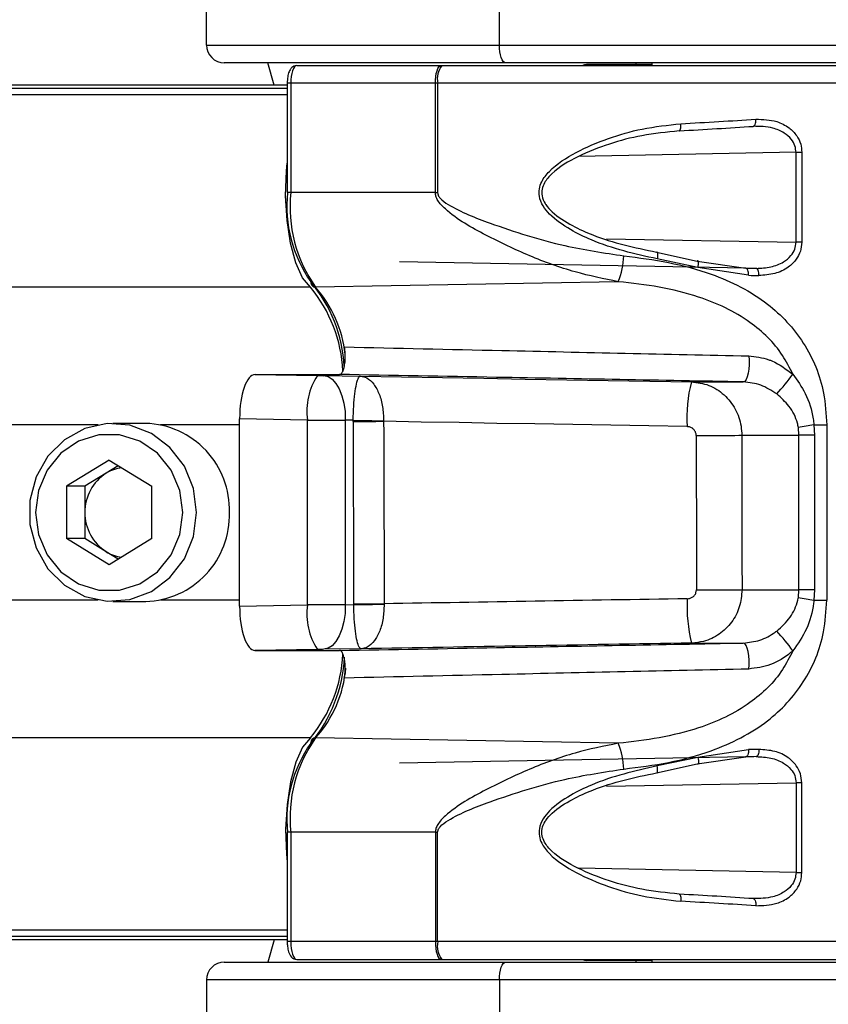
# Paper-space layout '4M DUO In Ground Anchor' of a CAD drawing. Header units: millimetres. Extents: x 20 to 26560, y 40 to 17993.
# Tile 56 of 89: x 8793 to 8884, y 13209 to 13320. Entities that reach past the tile are written whole.
import ezdxf

# ---------------------------------------------------------------- set-up
doc = ezdxf.new("R2010")
doc.units = ezdxf.units.MM
doc.layers.add('COMPONENT_GEOMETRY', color=7, linetype='Continuous')
doc.styles.add('SLDTEXTSTYLE0', font='TXT', dxfattribs={"width": 0.75})
doc.dimstyles.new('SLDDIMSTYLE0', dxfattribs={"dimtxt": 150, "dimasz": 6.604, "dimexe": 0, "dimexo": 0.0625, "dimgap": 37.5, "dimtad": 0, "dimtih": 1, "dimtoh": 1, "dimdec": 0, "dimlfac": 0.5, "dimrnd": 1e-09, "dimzin": 12, "dimdsep": 46, "dimtxsty": 'SLDTEXTSTYLE0', "dimsah": 1, "dimcen": 0.09, "dimadec": 0, "dimazin": 3, "dimtfac": 1, "dimtdec": 0, "dimtofl": 0, "dimtmove": 0, "dimatfit": 3, "dimfxl": 1, "dimfrac": 2, "dimtolj": 1, "dimtzin": 12, "dimarcsym": 0})

# ---------------------------------------------------------------- blocks, each defined once
blk = doc.blocks.new('_D_15')
at = {"layer": 'COMPONENT_GEOMETRY', "color": 7, "ltscale": 2}
for p, q in [((1221.17, 13266.97), (1221.17, 17923.1)), ((16975.75, 13266.97), (16975.75, 17923.1)), ((1221.17, 17916.75), (8876.79, 17916.75)), ((16975.75, 17916.75), (9320.13, 17916.75))]:
    blk.add_line(p, q, dxfattribs=at)
for points in [[(1221.17, 17916.75), (1227.77, 17915.73), (1227.77, 17917.77)], [(16975.75, 17916.75), (16969.15, 17917.77), (16969.15, 17915.73)]]:
    blk.add_solid(points, dxfattribs=at)
at = {"layer": 'COMPONENT_GEOMETRY', "color": 7, "ltscale": 2, "insert": (8876.79, 17991.05), "char_height": 150, "attachment_point": 1, "style": 'SLDTEXTSTYLE0'}
blk.add_mtext('7877', dxfattribs=at)

psp = doc.layouts.new('4M DUO In Ground Anchor')

# ---------------------------------------------------------------- linework, layer by layer
at = {"color": 7, "linetype": 'Continuous', "lineweight": 25, "ltscale": 2}
for p, q in [((8814.08, 13316.93), (8814.08, 13326.93)), ((8846.98, 13316.93), (8846.98, 13326.93)), ((8814.08, 13316.93), (8846.98, 13316.93)), ((8846.98, 13316.93), (8931.79, 13316.93)), ((8847.66, 13314.93), (8816.08, 13314.93)), ((8821.68, 13312.43), (8820.98, 13314.93)), ((8824.22, 13314.63), (8840.43, 13314.63)), ((8840.43, 13314.63), (8840.52, 13314.63)), ((8840.52, 13314.63), (8907.4, 13314.63)), ((8932.48, 13314.93), (8847.66, 13314.93)), ((8864.08, 13314.73), (8856.76, 13314.73)), ((8862.28, 13314.93), (8862.28, 13314.73)), ((8862.28, 13314.93), (8862.28, 13314.73)), ((8864.08, 13314.93), (8864.08, 13314.63)), ((8864.08, 13314.93), (8864.08, 13314.63)), ((8823.15, 13312.43), (8509.09, 13312.43)), ((8823.15, 13312.63), (8823.15, 13300.36)), ((8839.78, 13312.63), (8823.55, 13312.63)), ((8823.55, 13312.63), (8823.55, 13300.36)), ((8839.78, 13300.36), (8839.78, 13312.63)), ((8840.04, 13312.63), (8839.78, 13312.63)), ((8840.04, 13312.63), (8840.04, 13300.36)), ((8880.28, 13304.88), (8880.93, 13304.88)), ((8880.28, 13294.79), (8880.28, 13304.88)), ((8880.93, 13304.88), (8880.93, 13294.79)), ((8839.78, 13300.36), (8823.55, 13300.36)), ((8839.78, 13300.36), (8840.04, 13300.36)), ((8880.93, 13294.79), (8880.28, 13294.79)), ((8864.61, 13293.68), (8869.16, 13292.67)), ((8874.66, 13291.87), (8835.75, 13292.59)), ((8869.26, 13291.93), (8864.69, 13292.91)), ((8869.16, 13292.67), (8874.66, 13291.87)), ((8874.95, 13291.07), (8869.26, 13291.93)), ((8860.32, 13290.35), (8826.33, 13289.74)), ((8819.52, 13279.93), (8826.55, 13279.81)), ((8819.52, 13279.93), (8820.73, 13279.93)), ((8820.64, 13279.93), (8829.02, 13279.93)), ((8827.26, 13279.8), (8831.36, 13279.74)), ((8868.53, 13279.1), (8874.36, 13279.1)), ((8807.26, 13274.43), (8803.57, 13274.43)), ((8825.43, 13274.81), (8817.8, 13274.94)), ((8817.8, 13253.92), (8817.8, 13274.94)), ((8825.43, 13254.06), (8825.43, 13274.81)), ((8829.67, 13274.8), (8829.67, 13254.07)), ((8830.54, 13274.79), (8829.67, 13274.8)), ((8830.54, 13274.65), (8830.54, 13274.79)), ((8833.97, 13274.73), (8833.97, 13274.67)), ((8882.29, 13274.28), (8883.73, 13274.28)), ((8882.29, 13274.28), (8882.34, 13273.1)), ((8883.73, 13274.28), (8883.73, 13254.58)), ((8874.19, 13273.1), (8880.61, 13273.1)), ((8880.61, 13273.1), (8880.54, 13273.98)), ((8880.61, 13255.76), (8880.61, 13273.1)), ((8882.34, 13273.1), (8880.61, 13273.1)), ((8882.34, 13273.1), (8882.34, 13255.76)), ((8803.16, 13270.3), (8798.38, 13267.37)), ((8803.16, 13270.3), (8807.93, 13267.37)), ((8802.82, 13268.83), (8800.43, 13267.37)), ((8804.18, 13269.67), (8802.82, 13268.83)), ((8798.38, 13267.37), (8798.38, 13261.5)), ((8800.43, 13267.37), (8798.38, 13267.37)), ((8800.43, 13267.37), (8800.43, 13264.43)), ((8807.93, 13261.5), (8807.93, 13267.37)), ((8800.43, 13264.43), (8800.43, 13261.5)), ((8803.16, 13258.56), (8798.38, 13261.5)), ((8800.43, 13261.5), (8798.38, 13261.5)), ((8802.82, 13260.03), (8800.43, 13261.5)), ((8807.93, 13261.5), (8803.16, 13258.56)), ((8804.18, 13259.19), (8802.82, 13260.03)), ((8874.22, 13255.76), (8880.61, 13255.76)), ((8880.54, 13254.88), (8880.61, 13255.76)), ((8882.34, 13255.76), (8880.61, 13255.76)), ((8882.34, 13255.76), (8882.29, 13254.58)), ((8803.57, 13254.43), (8807.26, 13254.43)), ((8882.29, 13254.58), (8883.73, 13254.58)), ((8817.8, 13253.92), (8825.43, 13254.06)), ((8829.67, 13254.07), (8830.61, 13254.08)), ((8830.61, 13254.08), (8830.61, 13254.16)), ((8834.03, 13254.17), (8834.03, 13254.13)), ((8826.55, 13249.06), (8819.52, 13248.93)), ((8819.52, 13248.93), (8820.74, 13248.93)), ((8820.66, 13248.93), (8829.02, 13248.93)), ((8831.43, 13249.12), (8827.26, 13249.07)), ((8868.56, 13249.77), (8874.36, 13249.77)), ((8860.32, 13238.51), (8826.33, 13239.12)), ((8874.95, 13237.79), (8869.26, 13236.93)), ((8874.66, 13236.99), (8835.75, 13236.27)), ((8869.26, 13236.93), (8864.69, 13235.96)), ((8869.16, 13236.2), (8874.66, 13236.99)), ((8864.61, 13235.19), (8869.16, 13236.2)), ((8880.93, 13234.07), (8880.28, 13234.07)), ((8880.28, 13234.07), (8880.28, 13223.98)), ((8880.93, 13223.98), (8880.93, 13234.07)), ((8823.15, 13228.51), (8823.15, 13216.23)), ((8839.78, 13228.51), (8823.55, 13228.51)), ((8823.55, 13228.51), (8823.55, 13216.23)), ((8839.78, 13228.51), (8840.04, 13228.51)), ((8839.78, 13228.51), (8839.78, 13216.23)), ((8840.04, 13216.23), (8840.04, 13228.51)), ((8880.28, 13223.98), (8880.93, 13223.98)), ((8823.15, 13216.43), (7451.5, 13216.43)), ((8821.68, 13216.43), (8820.98, 13213.93)), ((8839.78, 13216.23), (8823.55, 13216.23)), ((8840.04, 13216.23), (8839.78, 13216.23)), ((8816.08, 13213.93), (8847.66, 13213.93)), ((8824.22, 13214.23), (8840.43, 13214.23)), ((8840.43, 13214.23), (8840.52, 13214.23)), ((8840.52, 13214.23), (8907.4, 13214.23)), ((8847.66, 13213.93), (8932.48, 13213.93)), ((8864.08, 13214.13), (8856.76, 13214.13)), ((8862.28, 13214.13), (8862.28, 13213.93)), ((8862.28, 13214.13), (8862.28, 13213.93)), ((8864.08, 13214.23), (8864.08, 13213.93)), ((8864.08, 13214.23), (8864.08, 13213.93)), ((8846.98, 13211.93), (8814.08, 13211.93)), ((8814.08, 13211.93), (8814.08, 13201.93)), ((8931.79, 13211.93), (8846.98, 13211.93)), ((8846.98, 13211.93), (8846.98, 13201.93))]:
    psp.add_line(p, q, dxfattribs=at)
at = {"color": 8, "linetype": 'Continuous', "lineweight": 25, "ltscale": 2}
for p, q in [((8823.15, 13312.04), (7422.69, 13312.04)), ((8823.55, 13312.63), (8823.15, 13312.63)), ((8909.4, 13312.63), (8840.04, 13312.63)), ((8823.15, 13311.33), (7125.25, 13311.33)), ((8880.28, 13304.88), (8855.85, 13304.4)), ((8823.55, 13300.36), (8823.15, 13300.36)), ((8859, 13295.18), (8880.28, 13294.79)), ((8875.81, 13291.85), (8874.62, 13291.88)), ((8825.76, 13289.73), (7110.67, 13289.73)), ((8801.93, 13274.28), (8748.76, 13274.28)), ((8817.8, 13274.28), (8808.9, 13274.28)), ((8801.93, 13254.58), (8748.76, 13254.58)), ((8817.8, 13254.58), (8808.9, 13254.58)), ((8825.76, 13239.13), (7110.67, 13239.13)), ((8875.81, 13237.01), (8874.62, 13236.99)), ((8859, 13233.68), (8880.28, 13234.07)), ((8823.55, 13228.51), (8823.15, 13228.51)), ((8880.28, 13223.98), (8855.85, 13224.47)), ((8823.15, 13217.53), (7125.25, 13217.53)), ((8823.15, 13216.82), (7429.56, 13216.82)), ((8823.55, 13216.23), (8823.15, 13216.23)), ((8909.4, 13216.23), (8840.04, 13216.23))]:
    psp.add_line(p, q, dxfattribs=at)
at = {"color": 7, "linetype": 'Continuous', "lineweight": 25, "ltscale": 2, "flags": 128}
for points in [[(8847.66, 13314.93), (8847.53, 13314.97), (8847.4, 13315.08), (8847.28, 13315.27), (8847.18, 13315.52), (8847.09, 13315.82), (8847.03, 13316.17), (8846.99, 13316.54), (8846.98, 13316.93)], [(8839.78, 13312.63), (8839.79, 13313.02), (8839.83, 13313.4), (8839.89, 13313.74), (8839.97, 13314.05), (8840.07, 13314.3), (8840.18, 13314.48), (8840.31, 13314.59), (8840.43, 13314.63)], [(8875.47, 13307.8), (8875.53, 13307.81), (8875.59, 13307.85), (8875.64, 13307.92), (8875.69, 13308.02), (8875.72, 13308.14), (8875.75, 13308.28), (8875.76, 13308.44), (8875.76, 13308.6)], [(8867.17, 13307.29), (8867.21, 13307.3), (8867.25, 13307.34), (8867.28, 13307.41), (8867.31, 13307.51), (8867.33, 13307.64), (8867.34, 13307.78), (8867.34, 13307.93), (8867.34, 13308.09)], [(8825.76, 13289.73), (8824.87, 13290.8), (8824.11, 13292.48), (8823.51, 13294.68), (8823.13, 13297.24), (8822.97, 13300.01), (8823.07, 13302.8), (8823.15, 13303.65)], [(8864.61, 13293.68), (8864.65, 13293.7), (8864.68, 13293.67), (8864.71, 13293.61), (8864.73, 13293.52), (8864.73, 13293.4), (8864.73, 13293.25), (8864.71, 13293.08), (8864.69, 13292.91)], [(8869.26, 13291.93), (8869.3, 13292.11), (8869.33, 13292.28), (8869.34, 13292.43), (8869.33, 13292.56), (8869.31, 13292.64), (8869.27, 13292.69), (8869.22, 13292.7), (8869.16, 13292.67)], [(8874.95, 13291.07), (8874.95, 13291.22), (8874.93, 13291.37), (8874.91, 13291.51), (8874.87, 13291.63), (8874.83, 13291.73), (8874.77, 13291.81), (8874.72, 13291.85), (8874.66, 13291.87)], [(8876.12, 13291.05), (8876.11, 13291.21), (8876.1, 13291.36), (8876.07, 13291.5), (8876.03, 13291.62), (8875.98, 13291.72), (8875.93, 13291.79), (8875.87, 13291.84), (8875.81, 13291.85)], [(8874.97, 13282.02), (8875.02, 13281.54), (8875.02, 13281.03), (8874.99, 13280.53), (8874.91, 13280.06), (8874.81, 13279.66), (8874.67, 13279.36), (8874.52, 13279.16), (8874.36, 13279.1)], [(8820.64, 13279.93), (8820.65, 13279.93), (8820.67, 13279.93), (8820.68, 13279.93), (8820.69, 13279.93), (8820.7, 13279.93), (8820.71, 13279.93), (8820.72, 13279.93), (8820.73, 13279.93)], [(8827.26, 13279.8), (8827.74, 13279.69), (8828.2, 13279.4), (8828.62, 13278.93), (8828.99, 13278.31), (8829.29, 13277.55), (8829.5, 13276.7), (8829.64, 13275.76), (8829.67, 13274.8)], [(8831.36, 13279.74), (8835.97, 13279.66), (8840.59, 13279.58), (8845.23, 13279.5), (8849.87, 13279.42), (8854.53, 13279.34), (8859.19, 13279.26), (8863.86, 13279.18), (8868.53, 13279.1)], [(8812.96, 13264.43), (8812.62, 13267.13), (8811.6, 13269.63), (8809.98, 13271.74), (8807.89, 13273.31), (8805.48, 13274.22), (8802.93, 13274.41), (8800.42, 13273.85), (8798.15, 13272.6), (8796.28, 13270.74), (8794.95, 13268.42), (8794.26, 13265.79), (8794.26, 13263.07), (8794.95, 13260.45), (8796.28, 13258.12), (8798.15, 13256.26), (8800.42, 13255.01), (8802.93, 13254.46), (8805.48, 13254.64), (8807.89, 13255.55), (8809.98, 13257.12), (8811.6, 13259.24), (8812.62, 13261.73), (8812.96, 13264.43)], [(8830.54, 13274.79), (8830.94, 13274.78), (8831.35, 13274.77), (8831.77, 13274.76), (8832.2, 13274.76), (8832.64, 13274.75), (8833.09, 13274.74), (8833.53, 13274.74), (8833.97, 13274.73)], [(8830.54, 13274.65), (8830.94, 13274.66), (8831.35, 13274.66), (8831.77, 13274.66), (8832.2, 13274.66), (8832.64, 13274.66), (8833.09, 13274.66), (8833.53, 13274.67), (8833.97, 13274.67)], [(8868.04, 13274.08), (8863.76, 13274.15), (8859.48, 13274.22), (8855.21, 13274.3), (8850.94, 13274.37), (8846.69, 13274.44), (8842.44, 13274.52), (8838.2, 13274.59), (8833.97, 13274.67)], [(8811.43, 13264.43), (8811.09, 13266.91), (8810.11, 13269.19), (8808.57, 13271.08), (8806.59, 13272.44), (8804.33, 13273.14), (8801.98, 13273.14), (8799.72, 13272.44), (8797.74, 13271.08), (8796.2, 13269.19), (8795.22, 13266.91), (8794.89, 13264.43), (8795.22, 13261.95), (8796.2, 13259.67), (8797.74, 13257.78), (8799.72, 13256.43), (8801.98, 13255.72), (8804.33, 13255.72), (8806.59, 13256.43), (8808.57, 13257.78), (8810.11, 13259.67), (8811.09, 13261.95), (8811.43, 13264.43)], [(8869.07, 13273.08), (8869.89, 13273.08), (8870.7, 13273.08), (8871.48, 13273.08), (8872.2, 13273.09), (8872.85, 13273.09), (8873.41, 13273.09), (8873.86, 13273.1), (8874.19, 13273.1)], [(8869.1, 13255.74), (8869.92, 13255.74), (8870.73, 13255.75), (8871.51, 13255.75), (8872.23, 13255.75), (8872.88, 13255.75), (8873.44, 13255.76), (8873.88, 13255.76), (8874.22, 13255.76)], [(8829.67, 13254.07), (8829.64, 13253.1), (8829.5, 13252.17), (8829.29, 13251.31), (8828.99, 13250.56), (8828.62, 13249.93), (8828.2, 13249.47), (8827.74, 13249.18), (8827.26, 13249.07)], [(8830.61, 13254.16), (8831, 13254.16), (8831.41, 13254.16), (8831.84, 13254.17), (8832.27, 13254.17), (8832.71, 13254.17), (8833.15, 13254.17), (8833.59, 13254.17), (8834.03, 13254.17)], [(8830.61, 13254.08), (8831, 13254.09), (8831.41, 13254.09), (8831.84, 13254.1), (8832.27, 13254.11), (8832.71, 13254.11), (8833.15, 13254.12), (8833.59, 13254.13), (8834.03, 13254.13)], [(8874.97, 13246.85), (8875.02, 13247.33), (8875.02, 13247.84), (8874.99, 13248.34), (8874.91, 13248.81), (8874.81, 13249.2), (8874.67, 13249.51), (8874.52, 13249.7), (8874.36, 13249.77)], [(8825.76, 13239.13), (8824.87, 13238.07), (8824.11, 13236.38), (8823.51, 13234.19), (8823.13, 13231.62), (8822.97, 13228.85), (8823.07, 13226.07), (8823.15, 13225.21)], [(8874.95, 13237.79), (8874.95, 13237.64), (8874.93, 13237.49), (8874.91, 13237.35), (8874.87, 13237.23), (8874.83, 13237.13), (8874.77, 13237.06), (8874.72, 13237.01), (8874.66, 13236.99)], [(8876.12, 13237.81), (8876.11, 13237.66), (8876.1, 13237.51), (8876.07, 13237.37), (8876.03, 13237.25), (8875.98, 13237.15), (8875.93, 13237.07), (8875.87, 13237.03), (8875.81, 13237.01)], [(8869.26, 13236.93), (8869.3, 13236.75), (8869.33, 13236.58), (8869.34, 13236.43), (8869.33, 13236.31), (8869.31, 13236.22), (8869.27, 13236.17), (8869.22, 13236.16), (8869.16, 13236.2)], [(8864.61, 13235.19), (8864.65, 13235.17), (8864.68, 13235.19), (8864.71, 13235.25), (8864.73, 13235.34), (8864.73, 13235.47), (8864.73, 13235.62), (8864.71, 13235.78), (8864.69, 13235.96)], [(8867.17, 13221.57), (8867.21, 13221.56), (8867.25, 13221.52), (8867.28, 13221.45), (8867.31, 13221.35), (8867.33, 13221.23), (8867.34, 13221.09), (8867.34, 13220.93), (8867.34, 13220.77)], [(8875.47, 13221.07), (8875.53, 13221.06), (8875.59, 13221.01), (8875.64, 13220.94), (8875.69, 13220.84), (8875.72, 13220.72), (8875.75, 13220.58), (8875.76, 13220.43), (8875.76, 13220.27)], [(8839.78, 13216.23), (8839.79, 13215.84), (8839.83, 13215.47), (8839.89, 13215.12), (8839.97, 13214.82), (8840.07, 13214.57), (8840.18, 13214.38), (8840.31, 13214.27), (8840.43, 13214.23)], [(8846.98, 13211.93), (8846.99, 13212.32), (8847.03, 13212.7), (8847.09, 13213.04), (8847.18, 13213.35), (8847.28, 13213.6), (8847.4, 13213.78), (8847.53, 13213.89), (8847.66, 13213.93)]]:
    psp.add_lwpolyline(points, dxfattribs=at)
at = {"color": 7, "linetype": 'Continuous', "lineweight": 25, "ltscale": 4}
for centre, radius, start, end in [((8816.08, 13316.93), 2, 180, 270), ((8842.5, 13313.1), 2.5, 142.2773, 190.8801), ((8856.76, 13313.73), 1, 90, 115.8419), ((8837.84, 13298.84), 14.74, 174.0916, 215.3096), ((8839.05, 13298.75), 15.59, 174.0916, 215.3094), ((8851.41, 13293.78), 9.55, 338.9794, 356.8317), ((8813.36, 13279.51), 16.07, 2.9203, 39.4916), ((8826.33, 13290.26), 0.515, 172.7797, 271.0834), ((8813.12, 13279.83), 16.47, 3.5243, 39.5934), ((8832.37, 13275.88), 7.02, 145.9967, 188.7856), ((8856.41, 13297.3), 29.22, 317.9774, 323.5932), ((8883.91, 13275.05), 15.9, 165.2552, 183.5162), ((8806.96, 13264.74), 9.7, 358.1963, 88.2409), ((8896.25, 13186.14), 89.24, 99.0054, 100.144), ((8805.58, 13264.49), 5.15, 122.4138, 180.6246), ((8805.23, 13264.93), 4.59, 98.8584, 121.665), ((8805.58, 13264.38), 5.15, 179.3754, 237.5862), ((8806.96, 13264.13), 9.7, 271.7591, 1.8037), ((8805.23, 13263.93), 4.59, 238.335, 261.1416), ((8883.93, 13253.79), 15.89, 176.5467, 194.6567), ((8896.25, 13342.72), 89.24, 259.856, 260.9946), ((8832.37, 13252.98), 7.02, 171.2144, 214.0033), ((8856.41, 13231.56), 29.22, 36.4068, 42.0226), ((8813.37, 13249.35), 16.06, 320.5032, 357.0478), ((8813.02, 13249.1), 16.59, 320.4623, 356.8075), ((8839.05, 13230.11), 15.59, 144.6906, 185.9084), ((8826.33, 13238.61), 0.515, 88.9166, 187.2203), ((8837.84, 13230.02), 14.74, 144.6904, 185.9084), ((8851.41, 13235.09), 9.55, 3.1683, 21.0206), ((8842.5, 13215.76), 2.5, 169.1199, 217.7227), ((8816.08, 13211.93), 2, 90, 180), ((8856.76, 13215.13), 1, 244.1581, 270)]:
    psp.add_arc(centre, radius, start, end, dxfattribs=at)
at = {"color": 8, "linetype": 'Continuous', "lineweight": 25, "ltscale": 4}
for centre, radius, start, end in [((8815.9, 13280.61), 13.86, 6.6584, 41.1778), ((8816.36, 13248.1), 13.42, 318.0108, 355.1475)]:
    psp.add_arc(centre, radius, start, end, dxfattribs=at)
at = {"color": 7, "linetype": 'Continuous', "lineweight": 25, "ltscale": 4}
for centre, major_axis, ratio, start_param, end_param in [((8824.22, 13312.63), (0, 2), 0.337171, 0, 1.570796), ((8853.4, 13310.73), (56, 2.24), 0.058776, 4.961489, 5.120587), ((8853.44, 13309.93), (55.2, 2.24), 0.059626, 4.96142, 5.120518), ((8853.42, 13292.52), (55.2, -0.91), 0.005969, 5.107446, 5.130106), ((8853.4, 13291.72), (56, -0.91), 0.005884, 5.107443, 5.130103), ((8819.53, 13274.93), (0, 5), 0.345418, 6.282546, 7.851201), ((8826.76, 13279.81), (1, -0.017), 0.005682, 4.503815, 5.236028), ((8826.67, 13274.81), (6, -0.02), 0.000947, 4.503724, 5.235937), ((9210.92, 32559.17), (252.21, 25432.04), 0.011408, 2.431575, 2.432812), ((9213.42, 32559.17), (254.71, 25431.97), 0.011237, 2.431576, 2.432813), ((8976.66, 17926.75), (0, 18622.07), 0.005683, 1.823373, 1.824335), ((8971.93, 17926.75), (-4.73, 18622.16), 0.00577, 1.823372, 1.824333), ((8894.8, 13253.36), (330.13, 5.28), 0.005508, 1.651764, 1.755843), ((8819.53, 13253.93), (0, 5), 0.345418, 1.573577, 3.142232), ((8826.67, 13254.05), (6, 0.02), 0.000947, 1.047248, 1.779461), ((8894.88, 13248.36), (325.13, 5.37), 0.00568, 1.800763, 1.801037), ((8826.76, 13249.05), (1, 0.017), 0.005682, 1.047157, 1.77937), ((8894.88, 13248.36), (325.13, 5.37), 0.00568, 1.651755, 1.767141), ((8853.4, 13237.14), (56, 0.91), 0.005884, 1.153082, 1.175742), ((8853.42, 13236.34), (55.2, 0.91), 0.005969, 1.153079, 1.17574), ((8853.44, 13218.93), (55.2, -2.24), 0.059626, 1.162667, 1.321765), ((8853.4, 13218.13), (56, -2.24), 0.058776, 1.162599, 1.321697), ((8824.22, 13216.23), (0, 2), 0.337171, 1.570796, 3.141593)]:
    psp.add_ellipse(centre, major_axis=major_axis, ratio=ratio, start_param=start_param, end_param=end_param, dxfattribs=at)
at = {"color": 7, "linetype": 'Continuous', "lineweight": 25, "ltscale": 2}
for points, knots in [([(8824.22, 13314.63), (8824.11, 13314.62), (8823.9, 13314.59), (8823.64, 13314.39), (8823.42, 13314.11), (8823.25, 13313.67), (8823.16, 13313.13), (8823.15, 13312.77), (8823.15, 13312.63)], [0, 0, 0, 0, 0.136523, 0.259636, 0.402295, 0.618117, 0.860309, 1, 1, 1, 1]), ([(8875.76, 13308.6), (8876.56, 13308.58), (8877.88, 13308.54), (8879.44, 13307.76), (8880.35, 13306.84), (8880.85, 13305.86), (8880.9, 13305.19), (8880.93, 13304.88)], [0, 0, 0, 0, 0.3433683, 0.5659052, 0.7385914, 0.8786965, 1, 1, 1, 1]), ([(8864.69, 13292.91), (8862.18, 13293.47), (8858.82, 13294.22), (8854.84, 13296.2), (8852.97, 13297.48), (8851.84, 13298.82), (8851.41, 13299.82), (8851.41, 13300.79), (8851.76, 13301.78), (8853.03, 13303.36), (8855.63, 13304.99), (8859.18, 13306.51), (8863.15, 13307.64), (8865.89, 13307.94), (8867.34, 13308.09)], [0, 0, 0, 0, 0.222874, 0.298065, 0.381908, 0.415141, 0.448595, 0.472737, 0.496843, 0.538164, 0.643633, 0.757366, 0.871239, 1, 1, 1, 1]), ([(8880.28, 13304.88), (8880.25, 13305.13), (8880.2, 13305.66), (8879.73, 13306.44), (8878.89, 13307.16), (8877.43, 13307.77), (8876.22, 13307.79), (8875.47, 13307.8)], [0, 0, 0, 0, 0.112579, 0.245384, 0.414967, 0.641279, 1, 1, 1, 1]), ([(8867.17, 13307.29), (8865.77, 13307.15), (8861.89, 13306.75), (8856.96, 13305.13), (8853.32, 13303.06), (8852.08, 13301.64), (8851.72, 13300.75), (8851.72, 13299.92), (8851.97, 13299.35), (8852.36, 13298.75), (8853.26, 13297.77), (8855.08, 13296.64), (8858.93, 13294.86), (8862.18, 13294.19), (8864.61, 13293.68)], [0, 0, 0, 0, 0.12991, 0.359387, 0.464769, 0.505002, 0.527938, 0.550681, 0.578411, 0.582677, 0.615146, 0.698783, 0.774582, 1, 1, 1, 1]), ([(8860.32, 13290.35), (8858.7, 13290.68), (8855.36, 13291.35), (8850.34, 13293.18), (8845.44, 13295.54), (8841.86, 13297.51), (8840.16, 13299.24), (8839.82, 13299.91), (8839.79, 13300.22), (8839.78, 13300.36)], [0, 0, 0, 0, 0.216045, 0.446069, 0.676224, 0.906069, 0.960964, 0.982482, 1, 1, 1, 1]), ([(8840.04, 13300.36), (8840.05, 13300.27), (8840.06, 13300.17), (8840.15, 13299.96), (8840.46, 13299.52), (8842.33, 13298.27), (8847, 13296.49), (8853.62, 13294.35), (8858.73, 13293.58), (8860.95, 13293.25)], [0, 0, 0, 0, 0.010783, 0.013401, 0.031151, 0.081794, 0.312783, 0.701605, 1, 1, 1, 1]), ([(8875.81, 13291.85), (8876.36, 13291.88), (8877.43, 13291.93), (8878.78, 13292.44), (8879.68, 13293.17), (8880.19, 13293.96), (8880.25, 13294.52), (8880.28, 13294.79)], [0, 0, 0, 0, 0.283969, 0.545533, 0.731749, 0.867424, 1, 1, 1, 1]), ([(8880.93, 13294.79), (8880.9, 13294.44), (8880.83, 13293.75), (8880.29, 13292.76), (8879.33, 13291.83), (8877.88, 13291.16), (8876.72, 13291.09), (8876.12, 13291.05)], [0, 0, 0, 0, 0.142349, 0.284673, 0.473247, 0.728842, 1, 1, 1, 1]), ([(8860.95, 13293.25), (8862.63, 13293.04), (8866, 13292.61), (8871.57, 13291.11), (8876.99, 13288.38), (8881.35, 13283.71), (8883.46, 13278.75), (8883.65, 13275.48), (8883.73, 13274.28)], [0, 0, 0, 0, 0.151686, 0.303171, 0.526484, 0.711728, 0.894443, 1, 1, 1, 1]), ([(8879.93, 13279.96), (8879.56, 13280.68), (8878.38, 13282.97), (8874.96, 13286.28), (8870.03, 13288.58), (8864.93, 13289.83), (8861.86, 13290.18), (8860.32, 13290.35)], [0, 0, 0, 0, 0.103953, 0.330896, 0.610163, 0.804938, 1, 1, 1, 1]), ([(8829.02, 13279.93), (8829.09, 13279.95), (8829.24, 13280), (8829.43, 13280.34), (8829.58, 13280.85), (8829.66, 13281.48), (8829.68, 13282.17), (8829.63, 13282.69), (8829.58, 13282.95), (8829.56, 13283.02)], [0, 0, 0, 0, 0.157013, 0.313974, 0.470913, 0.627853, 0.784819, 0.941813, 1, 1, 1, 1]), ([(8829.56, 13283.02), (8835.46, 13282.89), (8850.6, 13282.55), (8865.73, 13282.22), (8874.97, 13282.02)], [0, 0, 0, 0, 0.389327, 1, 1, 1, 1]), ([(8874.97, 13282.02), (8875.73, 13281.93), (8876.61, 13281.83), (8878.32, 13281.16), (8879.17, 13280.52), (8879.93, 13279.96)], [0, 0, 0, 0, 0.425663, 0.497036, 1, 1, 1, 1]), ([(8874.36, 13279.1), (8865.13, 13279.27), (8850.02, 13279.55), (8834.9, 13279.82), (8829.02, 13279.93)], [0, 0, 0, 0, 0.611051, 1, 1, 1, 1]), ([(8830.54, 13274.79), (8830.56, 13275.33), (8830.6, 13276.42), (8830.74, 13277.86), (8830.93, 13278.97), (8831.14, 13279.6), (8831.29, 13279.74), (8831.36, 13279.74), (8831.36, 13279.74)], [0, 0, 0, 0, 0.184198, 0.375145, 0.581298, 0.809256, 0.994377, 1, 1, 1, 1]), ([(8831.36, 13279.74), (8831.37, 13279.74), (8831.61, 13279.73), (8832.14, 13279.58), (8832.87, 13278.94), (8833.49, 13277.81), (8833.9, 13276.37), (8833.95, 13275.27), (8833.97, 13274.73)], [0, 0, 0, 0, 0.005628, 0.190874, 0.418678, 0.624656, 0.815593, 1, 1, 1, 1]), ([(8879.93, 13279.96), (8880.42, 13279.26), (8881.49, 13277.75), (8882.12, 13275.72), (8882.26, 13274.51), (8882.29, 13274.28)], [0, 0, 0, 0, 0.413145, 0.890817, 1, 1, 1, 1]), ([(8868.53, 13279.1), (8869.2, 13279.02), (8870.53, 13278.85), (8872.27, 13277.73), (8873.54, 13276.11), (8874.12, 13274.46), (8874.17, 13273.44), (8874.19, 13273.1)], [0, 0, 0, 0, 0.222816, 0.447155, 0.670377, 0.888765, 1, 1, 1, 1]), ([(8878.12, 13277.74), (8877.53, 13278.12), (8876.37, 13278.87), (8875.03, 13279.02), (8874.36, 13279.1)], [0, 0, 0, 0, 0.498502, 1, 1, 1, 1]), ([(8880.54, 13273.98), (8880.51, 13274.14), (8880.33, 13275), (8879.62, 13276.4), (8878.6, 13277.31), (8878.12, 13277.74)], [0, 0, 0, 0, 0.105262, 0.576079, 1, 1, 1, 1]), ([(8869.07, 13273.08), (8869.06, 13273.14), (8869.05, 13273.31), (8868.95, 13273.58), (8868.72, 13273.85), (8868.4, 13274.04), (8868.16, 13274.06), (8868.04, 13274.08)], [0, 0, 0, 0, 0.108677, 0.323219, 0.545577, 0.772479, 1, 1, 1, 1]), ([(8868.07, 13254.74), (8868.15, 13254.75), (8868.35, 13254.77), (8868.64, 13254.89), (8868.89, 13255.12), (8869.07, 13255.41), (8869.09, 13255.63), (8869.1, 13255.74)], [0, 0, 0, 0, 0.155524, 0.374182, 0.585502, 0.793017, 1, 1, 1, 1]), ([(8874.22, 13255.76), (8874.16, 13255.11), (8874.04, 13253.8), (8873.1, 13252.04), (8871.7, 13250.68), (8870.1, 13249.91), (8869.01, 13249.81), (8868.56, 13249.77)], [0, 0, 0, 0, 0.211533, 0.421694, 0.632628, 0.84791, 1, 1, 1, 1]), ([(8860.95, 13235.62), (8862.63, 13235.83), (8866, 13236.26), (8871.57, 13237.76), (8876.99, 13240.49), (8881.35, 13245.15), (8883.46, 13250.12), (8883.65, 13253.39), (8883.73, 13254.58)], [0, 0, 0, 0, 0.151686, 0.303171, 0.526484, 0.711728, 0.894443, 1, 1, 1, 1]), ([(8878.12, 13251.12), (8878.65, 13251.61), (8879.71, 13252.56), (8880.32, 13253.91), (8880.5, 13254.69), (8880.52, 13254.8), (8880.54, 13254.88)], [0, 0, 0, 0, 0.473407, 0.931567, 0.944589, 1, 1, 1, 1]), ([(8882.29, 13254.58), (8882.27, 13254.47), (8882.16, 13253.35), (8881.6, 13251.3), (8880.48, 13249.69), (8879.93, 13248.91)], [0, 0, 0, 0, 0.057556, 0.537551, 1, 1, 1, 1]), ([(8831.43, 13249.12), (8831.42, 13249.12), (8831.36, 13249.13), (8831.21, 13249.27), (8830.99, 13249.9), (8830.8, 13251.01), (8830.66, 13252.44), (8830.63, 13253.54), (8830.61, 13254.08)], [0, 0, 0, 0, 0.0056254, 0.1905484, 0.4184867, 0.6246856, 0.8157054, 1, 1, 1, 1]), ([(8834.03, 13254.13), (8834.01, 13253.59), (8833.96, 13252.49), (8833.55, 13251.05), (8832.93, 13249.93), (8832.2, 13249.28), (8831.68, 13249.13), (8831.43, 13249.12), (8831.43, 13249.12)], [0, 0, 0, 0, 0.184504, 0.375524, 0.581531, 0.809326, 0.994366, 1, 1, 1, 1]), ([(8874.36, 13249.77), (8874.98, 13249.84), (8876.23, 13249.98), (8877.47, 13250.64), (8878.05, 13251.08), (8878.12, 13251.12)], [0, 0, 0, 0, 0.469252, 0.942622, 1, 1, 1, 1]), ([(8829.02, 13248.93), (8834.9, 13249.04), (8850.02, 13249.32), (8865.13, 13249.6), (8874.36, 13249.77)], [0, 0, 0, 0, 0.388949, 1, 1, 1, 1]), ([(8829.56, 13245.84), (8829.6, 13246.04), (8829.66, 13246.44), (8829.68, 13247.13), (8829.62, 13247.79), (8829.49, 13248.35), (8829.31, 13248.76), (8829.14, 13248.92), (8829.04, 13248.93), (8829.02, 13248.93)], [0, 0, 0, 0, 0.157055, 0.314098, 0.471109, 0.628094, 0.785074, 0.942005, 1, 1, 1, 1]), ([(8879.93, 13248.91), (8879.56, 13248.18), (8878.38, 13245.89), (8874.96, 13242.58), (8870.03, 13240.29), (8864.93, 13239.04), (8861.86, 13238.69), (8860.32, 13238.51)], [0, 0, 0, 0, 0.103953, 0.330896, 0.610163, 0.804938, 1, 1, 1, 1]), ([(8879.93, 13248.91), (8879.84, 13248.83), (8879.1, 13248.19), (8877.48, 13247.18), (8875.8, 13246.96), (8874.97, 13246.85)], [0, 0, 0, 0, 0.0588, 0.535723, 1, 1, 1, 1]), ([(8874.97, 13246.85), (8865.73, 13246.64), (8850.6, 13246.31), (8835.46, 13245.97), (8829.56, 13245.84)], [0, 0, 0, 0, 0.610673, 1, 1, 1, 1]), ([(8860.32, 13238.51), (8858.7, 13238.19), (8855.36, 13237.52), (8850.34, 13235.68), (8845.44, 13233.33), (8841.86, 13231.35), (8840.16, 13229.63), (8839.82, 13228.96), (8839.79, 13228.65), (8839.78, 13228.51)], [0, 0, 0, 0, 0.216045, 0.446069, 0.676224, 0.906069, 0.960964, 0.982482, 1, 1, 1, 1]), ([(8880.93, 13234.07), (8880.9, 13234.42), (8880.83, 13235.11), (8880.29, 13236.11), (8879.33, 13237.04), (8877.88, 13237.71), (8876.72, 13237.77), (8876.12, 13237.81)], [0, 0, 0, 0, 0.142349, 0.284673, 0.473247, 0.728842, 1, 1, 1, 1]), ([(8875.81, 13237.01), (8876.36, 13236.98), (8877.43, 13236.94), (8878.78, 13236.42), (8879.68, 13235.69), (8880.19, 13234.9), (8880.25, 13234.35), (8880.28, 13234.07)], [0, 0, 0, 0, 0.283969, 0.545533, 0.731749, 0.867424, 1, 1, 1, 1]), ([(8840.04, 13228.51), (8840.05, 13228.59), (8840.06, 13228.69), (8840.15, 13228.91), (8840.46, 13229.35), (8842.33, 13230.6), (8847, 13232.37), (8853.62, 13234.51), (8858.73, 13235.28), (8860.95, 13235.62)], [0, 0, 0, 0, 0.010783, 0.013401, 0.031151, 0.081794, 0.312783, 0.701605, 1, 1, 1, 1]), ([(8864.69, 13235.96), (8862.18, 13235.4), (8858.82, 13234.64), (8854.84, 13232.66), (8852.97, 13231.39), (8851.84, 13230.04), (8851.41, 13229.05), (8851.41, 13228.08), (8851.76, 13227.08), (8853.03, 13225.51), (8855.63, 13223.87), (8859.18, 13222.36), (8863.15, 13221.22), (8865.89, 13220.93), (8867.34, 13220.77)], [0, 0, 0, 0, 0.222874, 0.298065, 0.381908, 0.415141, 0.448595, 0.472737, 0.496843, 0.538164, 0.643633, 0.757366, 0.871239, 1, 1, 1, 1]), ([(8867.17, 13221.57), (8865.77, 13221.72), (8861.89, 13222.12), (8856.96, 13223.74), (8853.32, 13225.81), (8852.08, 13227.22), (8851.72, 13228.12), (8851.72, 13228.95), (8851.97, 13229.52), (8852.36, 13230.11), (8853.26, 13231.1), (8855.08, 13232.22), (8858.93, 13234), (8862.18, 13234.68), (8864.61, 13235.19)], [0, 0, 0, 0, 0.12991, 0.359387, 0.464769, 0.505002, 0.527938, 0.550681, 0.578411, 0.582677, 0.615146, 0.698783, 0.774582, 1, 1, 1, 1]), ([(8880.28, 13223.98), (8880.25, 13223.74), (8880.2, 13223.2), (8879.73, 13222.42), (8878.89, 13221.71), (8877.43, 13221.1), (8876.22, 13221.08), (8875.47, 13221.07)], [0, 0, 0, 0, 0.112579, 0.245384, 0.414967, 0.641279, 1, 1, 1, 1]), ([(8875.76, 13220.27), (8876.56, 13220.29), (8877.88, 13220.32), (8879.44, 13221.11), (8880.35, 13222.02), (8880.85, 13223.01), (8880.9, 13223.67), (8880.93, 13223.98)], [0, 0, 0, 0, 0.3433683, 0.5659052, 0.7385914, 0.8786965, 1, 1, 1, 1]), ([(8823.15, 13216.23), (8823.15, 13216.05), (8823.17, 13215.64), (8823.3, 13215.02), (8823.52, 13214.57), (8823.87, 13214.28), (8824.11, 13214.25), (8824.22, 13214.23)], [0, 0, 0, 0, 0.184599, 0.4271728, 0.7156893, 0.8625699, 1, 1, 1, 1])]:
    psp.add_open_spline(points, degree=3, knots=knots, dxfattribs=at)

# ---------------------------------------------------------------- dimensions: what is measured, and where the dimension line sits
at = {"layer": 'COMPONENT_GEOMETRY', "color": 7, "ltscale": 2}
dim = psp.add_linear_dim(base=(16975.75, 17916.75), p1=(1221.17, 13264.43), p2=(16975.75, 13264.43), angle=0, dimstyle='SLDDIMSTYLE0', dxfattribs=at)
dim.commit()
dim.dimension.update_dxf_attribs({"geometry": '_D_15', "text_midpoint": (9098.46, 17916.75), "dimtype": 160})

doc.saveas('drawing.dxf')
